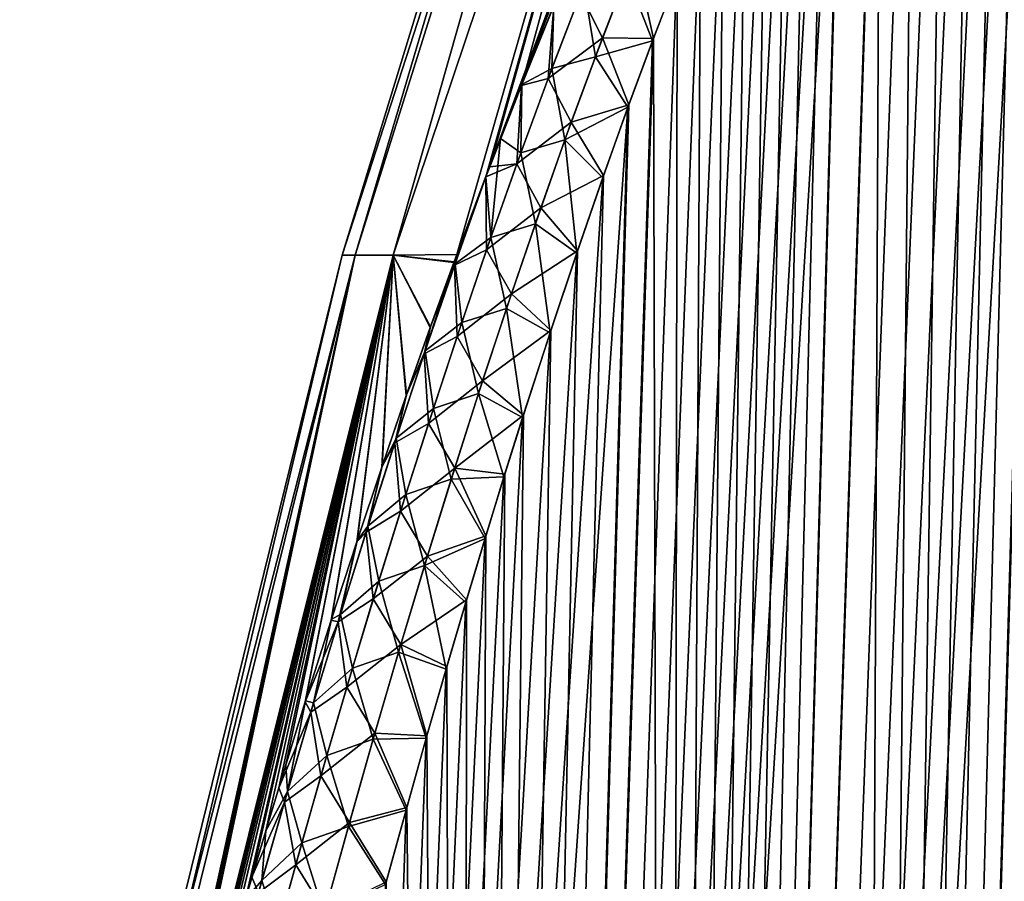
# Model space of a CAD drawing. Header units: metres. Extents: x -109 to 109, y -108 to 40.
# Tile 27 of 230: x -98.74 to -93.65, y -76.35 to -71.9. Entities that reach past the tile are written whole.
import ezdxf

# ---------------------------------------------------------------- set-up
doc = ezdxf.new("R2010")
doc.units = ezdxf.units.M
doc.layers.add('solid_K_24_42_17_000C74_XXXX', color=7, linetype='CONTINUOUS')

msp = doc.modelspace()

# ---------------------------------------------------------------- linework, layer by layer
at = {"layer": 'solid_K_24_42_17_000C74_XXXX'}
for points in [[(-97.075981, -73.114449), (-95.034042, -66.448959), (-94.917503, -66.448959, -2.075155)], [(-97.009995, -73.114449, 1.646573), (-95.034042, -66.448959), (-97.075981, -73.114449)], [(-97.009995, -73.114449, -1.646542), (-97.075981, -73.114449), (-94.917503, -66.448959, -2.075155)], [(-97.009995, -73.114449, 1.646573), (-94.917503, -66.448959, 2.075155), (-95.034042, -66.448959)], [(-97.009995, -73.114449, -1.646542), (-94.917503, -66.448959, -2.075155), (-96.812462, -73.114449, -3.282522)], [(-97.009995, -73.114449, 1.646573), (-96.812447, -73.114449, 3.282585), (-94.917503, -66.448959, 2.075155)], [(-96.812462, -73.114449, -3.282522), (-94.917503, -66.448959, -2.075155), (-94.569359, -66.448959, -4.124213)], [(-96.812462, -73.114449, -3.282522), (-94.569359, -66.448959, -4.124213), (-96.483978, -73.111923, -4.897229)], [(-96.812447, -73.114449, 3.282585), (-94.569359, -66.448959, 4.124213), (-94.917503, -66.448959, 2.075155)], [(-96.812447, -73.114449, 3.282585), (-96.483879, -73.111626, 4.897291), (-94.569359, -66.448959, 4.124213)], [(-96.483978, -73.111923, -4.897229), (-94.569359, -66.448959, -4.124213), (-93.993973, -66.448959, -6.121407)], [(-96.369545, -72.805183, -5.004827), (-96.483978, -73.111923, -4.897229), (-93.993973, -66.448959, -6.121407)], [(-96.483879, -73.111626, 4.897291), (-96.333191, -72.70945, 5.039502), (-94.569359, -66.448959, 4.124213)], [(-96.333336, -72.709839, -5.039376), (-96.369545, -72.805183, -5.004827), (-93.993973, -66.448959, -6.121407)], [(-96.257629, -72.513046, -5.112302), (-96.333336, -72.709839, -5.039376), (-93.993973, -66.448959, -6.121407)], [(-96.333191, -72.70945, 5.039502), (-96.313995, -72.659241, 5.057906), (-94.569359, -66.448959, 4.124213)], [(-96.313995, -72.659241, 5.057906), (-96.149506, -72.237724, 5.217821), (-94.569359, -66.448959, 4.124213)], [(-96.148056, -72.234077, -5.21925), (-96.257629, -72.513046, -5.112302), (-93.993973, -66.448959, -6.121407)], [(-96.149506, -72.237724, 5.217821), (-95.983177, -71.827385, 5.383314), (-94.569359, -66.448959, 4.124213)], [(-95.981842, -71.824142, -5.384643), (-96.148056, -72.234077, -5.21925), (-93.993973, -66.448959, -6.121407)], [(-94.447647, -102.814323, -9.416268), (-92.932785, -68.182434, -9.58443), (-92.840744, -68.197952, -9.748651)], [(-94.447647, -102.814323, -9.416268), (-93.026627, -68.18335, -9.42215), (-92.932785, -68.182434, -9.58443)], [(-94.447647, -102.814323, -9.416268), (-93.123207, -68.200546, -9.26022), (-93.026627, -68.18335, -9.42215)], [(-94.447647, -102.814323, -9.416268), (-92.840744, -68.197952, -9.748651), (-92.74968, -68.230331, -9.916449)], [(-94.447647, -102.814323, -9.416268), (-93.223358, -68.234657, -9.097376), (-93.123207, -68.200546, -9.26022)], [(-94.447647, -102.814323, -9.416268), (-92.74968, -68.230331, -9.916449), (-92.659004, -68.280769, -10.089181)], [(-94.447647, -102.814323, -9.416268), (-93.328117, -68.287125, -8.932212), (-93.223358, -68.234657, -9.097376)], [(-93.62915, -102.814377, -10.833833), (-94.447647, -102.814323, -9.416268), (-92.659004, -68.280769, -10.089181)], [(-94.447647, -102.814323, -9.416268), (-93.438812, -68.359993, -8.763078), (-93.328117, -68.287125, -8.932212)], [(-94.447433, -102.814339, 9.416606), (-93.324188, -68.284912, 8.938316), (-93.434982, -68.357117, 8.768842)], [(-94.447433, -102.814339, 9.416606), (-93.629028, -102.814362, 10.834067), (-93.324188, -68.284912, 8.938316)], [(-95.389999, -102.673729, -8.073124), (-93.556717, -68.455933, -8.588606), (-93.438812, -68.359993, -8.763078)], [(-94.447647, -102.814323, -9.416268), (-95.389999, -102.673729, -8.073124), (-93.438812, -68.359993, -8.763078)], [(-94.447433, -102.814339, 9.416606), (-93.434982, -68.357117, 8.768842), (-93.552803, -68.452438, 8.594313)], [(-95.389999, -102.673729, -8.073124), (-93.683083, -68.578522, -8.407708), (-93.556717, -68.455933, -8.588606)], [(-94.447433, -102.814339, 9.416606), (-93.552803, -68.452438, 8.594313), (-93.679207, -68.574532, 8.413167)], [(-95.389999, -102.673729, -8.073124), (-93.819427, -68.732323, -8.219105), (-93.683083, -68.578522, -8.407708)], [(-94.447433, -102.814339, 9.416606), (-93.679207, -68.574532, 8.413167), (-93.815483, -68.727547, 8.224475)], [(-95.389999, -102.673729, -8.073124), (-93.967033, -68.922318, -8.022128), (-93.819427, -68.732323, -8.219105)], [(-94.447433, -102.814339, 9.416606), (-93.815483, -68.727547, 8.224475), (-93.962738, -68.916412, 8.027759)], [(-95.389999, -102.673729, -8.073124), (-94.126526, -69.15361, -7.817119), (-93.967033, -68.922318, -8.022128)], [(-94.447433, -102.814339, 9.416606), (-93.962738, -68.916412, 8.027759), (-94.121979, -69.146706, 7.82286)], [(-95.389999, -102.673729, -8.073124), (-94.29821, -69.431015, -7.604903), (-94.126526, -69.15361, -7.817119)], [(-94.447433, -102.814339, 9.416606), (-94.121979, -69.146706, 7.82286), (-94.293648, -69.423256, 7.610432)], [(-95.389999, -102.673729, -8.073124), (-94.482361, -69.759254, -7.386356), (-94.29821, -69.431015, -7.604903)], [(-95.389816, -102.673767, 8.073364), (-94.293648, -69.423256, 7.610432), (-94.477829, -69.750809, 7.391623)], [(-95.389816, -102.673767, 8.073364), (-94.447433, -102.814339, 9.416606), (-94.293648, -69.423256, 7.610432)], [(-96.455536, -102.389442, -6.809396), (-94.579178, -69.943939, -7.274991), (-94.482361, -69.759254, -7.386356)], [(-95.389999, -102.673729, -8.073124), (-96.455536, -102.389442, -6.809396), (-94.482361, -69.759254, -7.386356)], [(-95.389816, -102.673767, 8.073364), (-94.477829, -69.750809, 7.391623), (-94.574654, -69.935188, 7.280138)], [(-96.455536, -102.389442, -6.809396), (-94.679176, -70.143272, -7.162412), (-94.579178, -69.943939, -7.274991)], [(-95.389816, -102.673767, 8.073364), (-94.574654, -69.935188, 7.280138), (-94.674683, -70.134171, 7.167419)], [(-96.455536, -102.389442, -6.809396), (-94.78241, -70.357613, -7.048682), (-94.679176, -70.143272, -7.162412)], [(-95.389816, -102.673767, 8.073364), (-94.674683, -70.134171, 7.167419), (-94.777954, -70.34816, 7.053541)], [(-96.455536, -102.389442, -6.809396), (-94.888924, -70.588379, -6.933944), (-94.78241, -70.357613, -7.048682)], [(-95.389816, -102.673767, 8.073364), (-94.777954, -70.34816, 7.053541), (-94.884499, -70.578598, 6.93866)], [(-95.389816, -102.673767, 8.073364), (-94.884499, -70.578598, 6.93866), (-94.994377, -70.825241, 6.822812)], [(-96.455536, -102.389442, -6.809396), (-94.998772, -70.835342, -6.818239), (-94.888924, -70.588379, -6.933944)], [(-96.455536, -102.389442, -6.809396), (-95.111977, -71.100365, -6.701725), (-94.998772, -70.835342, -6.818239)], [(-95.389816, -102.673767, 8.073364), (-94.994377, -70.825241, 6.822812), (-95.10762, -71.089973, 6.706159)], [(-95.389816, -102.673767, 8.073364), (-95.10762, -71.089973, 6.706159), (-95.224289, -71.372467, 6.588739)], [(-96.455536, -102.389442, -6.809396), (-95.228607, -71.383125, -6.584439), (-95.111977, -71.100365, -6.701725)], [(-96.455536, -102.389442, -6.809396), (-95.348694, -71.68544, -6.466548), (-95.228607, -71.383125, -6.584439)], [(-95.389816, -102.673767, 8.073364), (-95.224289, -71.372467, 6.588739), (-95.344406, -71.674522, 6.470711)], [(-95.730171, -71.991676, 6.017984), (-95.563034, -71.559982, 6.171361), (-95.845177, -71.764473, 5.724066)], [(-95.730171, -71.991676, 6.017984), (-95.468025, -71.996391, 6.352143), (-95.563034, -71.559982, 6.171361)], [(-95.563034, -71.559982, 6.171361), (-95.468025, -71.996391, 6.352143), (-95.344406, -71.674522, 6.470711)], [(-96.455536, -102.389442, -6.809396), (-95.472267, -72.007599, -6.34813), (-95.348694, -71.68544, -6.466548)], [(-95.604889, -71.666542, -6.13255), (-95.767387, -72.090851, -5.984591), (-95.827957, -71.720512, -5.739294)], [(-95.604889, -71.666542, -6.13255), (-95.472267, -72.007599, -6.34813), (-95.767387, -72.090851, -5.984591)], [(-95.604889, -71.666542, -6.13255), (-95.348694, -71.68544, -6.466548), (-95.472267, -72.007599, -6.34813)], [(-95.389816, -102.673767, 8.073364), (-95.344406, -71.674522, 6.470711), (-95.468025, -71.996391, 6.352143)], [(-95.992912, -72.151161, -5.596187), (-95.981842, -71.824142, -5.384643), (-95.827957, -71.720512, -5.739294)], [(-95.767387, -72.090851, -5.984591), (-95.992912, -72.151161, -5.596187), (-95.827957, -71.720512, -5.739294)], [(-96.011963, -72.201912, 5.579861), (-95.845177, -71.764473, 5.724066), (-95.983177, -71.827385, 5.383314)], [(-95.730171, -71.991676, 6.017984), (-95.845177, -71.764473, 5.724066), (-96.011963, -72.201912, 5.579861)], [(-96.011963, -72.201912, 5.579861), (-95.983177, -71.827385, 5.383314), (-96.149506, -72.237724, 5.217821)], [(-95.992912, -72.151161, -5.596187), (-96.148056, -72.234077, -5.21925), (-95.981842, -71.824142, -5.384643)], [(-96.455536, -102.389442, -6.809396), (-95.599373, -72.350647, -6.2293), (-95.472267, -72.007599, -6.34813)], [(-96.455429, -102.389481, 6.809506), (-95.468025, -71.996391, 6.352143), (-95.595184, -72.339134, 6.233162)], [(-96.455429, -102.389481, 6.809506), (-95.389816, -102.673767, 8.073364), (-95.468025, -71.996391, 6.352143)], [(-95.89209, -72.428543, 5.874036), (-95.730171, -71.991676, 6.017984), (-96.011963, -72.201912, 5.579861)], [(-95.89209, -72.428543, 5.874036), (-95.595184, -72.339134, 6.233162), (-95.730171, -71.991676, 6.017984)], [(-95.767387, -72.090851, -5.984591), (-95.472267, -72.007599, -6.34813), (-95.599373, -72.350647, -6.2293)], [(-95.730171, -71.991676, 6.017984), (-95.595184, -72.339134, 6.233162), (-95.468025, -71.996391, 6.352143)], [(-95.767387, -72.090851, -5.984591), (-95.924988, -72.519897, -5.845407), (-95.992912, -72.151161, -5.596187)], [(-95.767387, -72.090851, -5.984591), (-95.599373, -72.350647, -6.2293), (-95.924988, -72.519897, -5.845407)], [(-96.15274, -72.585518, -5.461686), (-96.148056, -72.234077, -5.21925), (-95.992912, -72.151161, -5.596187)], [(-95.924988, -72.519897, -5.845407), (-96.15274, -72.585518, -5.461686), (-95.992912, -72.151161, -5.596187)], [(-96.173523, -72.643105, 5.444411), (-96.011963, -72.201912, 5.579861), (-96.149506, -72.237724, 5.217821)], [(-95.89209, -72.428543, 5.874036), (-96.011963, -72.201912, 5.579861), (-96.173523, -72.643105, 5.444411)], [(-96.173523, -72.643105, 5.444411), (-96.149506, -72.237724, 5.217821), (-96.313995, -72.659241, 5.057906)], [(-96.15274, -72.585518, -5.461686), (-96.257629, -72.513046, -5.112302), (-96.148056, -72.234077, -5.21925)], [(-97.644279, -101.955215, -5.632307), (-95.730042, -72.716049, -6.110195), (-95.599373, -72.350647, -6.2293)], [(-96.455536, -102.389442, -6.809396), (-97.644279, -101.955215, -5.632307), (-95.599373, -72.350647, -6.2293)], [(-96.455429, -102.389481, 6.809506), (-95.595184, -72.339134, 6.233162), (-95.725906, -72.704254, 6.113919)], [(-95.924988, -72.519897, -5.845407), (-95.599373, -72.350647, -6.2293), (-95.730042, -72.716049, -6.110195)], [(-95.89209, -72.428543, 5.874036), (-95.725906, -72.704254, 6.113919), (-95.595184, -72.339134, 6.233162)], [(-96.04921, -72.869835, 5.738544), (-95.89209, -72.428543, 5.874036), (-96.173523, -72.643105, 5.444411)], [(-96.04921, -72.869835, 5.738544), (-95.725906, -72.704254, 6.113919), (-95.89209, -72.428543, 5.874036)], [(-96.307838, -73.023109, -5.334949), (-96.333336, -72.709839, -5.039376), (-96.257629, -72.513046, -5.112302)], [(-96.307838, -73.023109, -5.334949), (-96.257629, -72.513046, -5.112302), (-96.15274, -72.585518, -5.461686)], [(-95.924988, -72.519897, -5.845407), (-96.078049, -72.953094, -5.714196), (-96.15274, -72.585518, -5.461686)], [(-95.924988, -72.519897, -5.845407), (-95.864326, -73.103821, -5.99088), (-96.078049, -72.953094, -5.714196)], [(-95.924988, -72.519897, -5.845407), (-95.730042, -72.716049, -6.110195), (-95.864326, -73.103821, -5.99088)], [(-96.078049, -72.953094, -5.714196), (-96.307838, -73.023109, -5.334949), (-96.15274, -72.585518, -5.461686)], [(-96.173523, -72.643105, 5.444411), (-96.313995, -72.659241, 5.057906), (-96.333191, -72.70945, 5.039502)], [(-96.330299, -73.087532, 5.316791), (-96.173523, -72.643105, 5.444411), (-96.333191, -72.70945, 5.039502)], [(-96.04921, -72.869835, 5.738544), (-96.173523, -72.643105, 5.444411), (-96.330299, -73.087532, 5.316791)], [(-97.644279, -101.955215, -5.632307), (-95.864326, -73.103821, -5.99088), (-95.730042, -72.716049, -6.110195)], [(-96.495415, -73.166718, 4.913009), (-96.333191, -72.70945, 5.039502), (-96.483879, -73.111626, 4.897291)], [(-96.330299, -73.087532, 5.316791), (-96.333191, -72.70945, 5.039502), (-96.495415, -73.166718, 4.913009)], [(-96.492706, -73.158974, -4.915107), (-96.369545, -72.805183, -5.004827), (-96.333336, -72.709839, -5.039376)], [(-96.492706, -73.158974, -4.915107), (-96.333336, -72.709839, -5.039376), (-96.307838, -73.023109, -5.334949)], [(-96.455429, -102.389481, 6.809506), (-95.725906, -72.704254, 6.113919), (-95.860222, -73.091743, 5.994473)], [(-96.04921, -72.869835, 5.738544), (-95.860222, -73.091743, 5.994473), (-95.725906, -72.704254, 6.113919)], [(-96.492706, -73.158974, -4.915107), (-96.483978, -73.111923, -4.897229), (-96.369545, -72.805183, -5.004827)], [(-96.201881, -73.314957, 5.610675), (-96.04921, -72.869835, 5.738544), (-96.330299, -73.087532, 5.316791)], [(-96.201881, -73.314957, 5.610675), (-95.860222, -73.091743, 5.994473), (-96.04921, -72.869835, 5.738544)], [(-96.078049, -72.953094, -5.714196), (-96.226883, -73.389893, -5.59019), (-96.307838, -73.023109, -5.334949)], [(-96.078049, -72.953094, -5.714196), (-96.00222, -73.516479, -5.871568), (-96.226883, -73.389893, -5.59019)], [(-96.078049, -72.953094, -5.714196), (-95.864326, -73.103821, -5.99088), (-96.00222, -73.516479, -5.871568)], [(-96.492706, -73.158974, -4.915107), (-96.307838, -73.023109, -5.334949), (-96.458572, -73.463531, -5.215207)], [(-96.226883, -73.389893, -5.59019), (-96.458572, -73.463531, -5.215207), (-96.307838, -73.023109, -5.334949)], [(-97.009995, -73.114449, -1.646542), (-98.681633, -79.883408, -1.653216), (-98.743149, -79.883408)], [(-97.009995, -73.114449, -1.646542), (-98.743149, -79.883408), (-97.075981, -73.114449)], [(-98.681625, -79.883408, 1.653243), (-97.075981, -73.114449), (-98.743149, -79.883408)], [(-97.009995, -73.114449, -1.646542), (-98.494141, -79.866943, -3.294966), (-98.681633, -79.883408, -1.653216)], [(-98.681625, -79.883408, 1.653243), (-97.009995, -73.114449, 1.646573), (-97.075981, -73.114449)], [(-98.681625, -79.883408, 1.653243), (-98.49411, -79.866829, 3.294995), (-97.009995, -73.114449, 1.646573)], [(-96.812462, -73.114449, -3.282522), (-98.429741, -79.604851, -3.338427), (-98.494141, -79.866943, -3.294966)], [(-97.009995, -73.114449, -1.646542), (-96.812462, -73.114449, -3.282522), (-98.494141, -79.866943, -3.294966)], [(-98.49411, -79.866829, 3.294995), (-98.429604, -79.604286, 3.338529), (-97.009995, -73.114449, 1.646573)], [(-96.812462, -73.114449, -3.282522), (-98.399757, -79.484009, -3.358816), (-98.429741, -79.604851, -3.338427)], [(-98.429604, -79.604286, 3.338529), (-98.400055, -79.485222, 3.358619), (-97.009995, -73.114449, 1.646573)], [(-98.400055, -79.485222, 3.358619), (-98.306534, -79.113098, 3.422738), (-97.009995, -73.114449, 1.646573)], [(-96.812462, -73.114449, -3.282522), (-98.305908, -79.110634, -3.423164), (-98.399757, -79.484009, -3.358816)], [(-98.306534, -79.113098, 3.422738), (-98.213577, -78.750198, 3.487316), (-97.009995, -73.114449, 1.646573)], [(-96.812462, -73.114449, -3.282522), (-98.212631, -78.746559, -3.48797), (-98.305908, -79.110634, -3.423164)], [(-98.213577, -78.750198, 3.487316), (-96.812447, -73.114449, 3.282585), (-97.009995, -73.114449, 1.646573)], [(-98.213577, -78.750198, 3.487316), (-98.121475, -78.397667, 3.552622), (-96.812447, -73.114449, 3.282585)], [(-96.812462, -73.114449, -3.282522), (-98.120224, -78.392937, -3.553504), (-98.212631, -78.746559, -3.48797)], [(-98.121475, -78.397667, 3.552622), (-98.010529, -77.981926, 3.632907), (-96.812447, -73.114449, 3.282585)], [(-96.812462, -73.114449, -3.282522), (-98.009224, -77.977081, -3.633848), (-98.120224, -78.392937, -3.553504)], [(-98.010529, -77.981926, 3.632907), (-97.900719, -77.579559, 3.713852), (-96.812447, -73.114449, 3.282585)], [(-96.812462, -73.114449, -3.282522), (-97.899368, -77.574638, -3.714851), (-98.009224, -77.977081, -3.633848)], [(-97.900719, -77.579559, 3.713852), (-97.791939, -77.189384, 3.795202), (-96.812447, -73.114449, 3.282585)], [(-96.812462, -73.114449, -3.282522), (-97.790527, -77.184387, -3.796258), (-97.899368, -77.574638, -3.714851)], [(-97.791939, -77.189384, 3.795202), (-97.684349, -76.811737, 3.877084), (-96.812447, -73.114449, 3.282585)], [(-96.812462, -73.114449, -3.282522), (-97.682892, -76.806679, -3.878197), (-97.790527, -77.184387, -3.796258)], [(-97.684349, -76.811737, 3.877084), (-97.543091, -76.328445, 3.987319), (-96.812447, -73.114449, 3.282585)], [(-96.812462, -73.114449, -3.282522), (-97.576683, -76.442101, -3.960843), (-97.682892, -76.806679, -3.878197)], [(-97.644279, -101.955215, -5.632307), (-96.00222, -73.516479, -5.871568), (-95.864326, -73.103821, -5.99088)], [(-96.812462, -73.114449, -3.282522), (-97.471802, -76.089668, -4.043955), (-97.576683, -76.442101, -3.960843)], [(-97.543091, -76.328445, 3.987319), (-97.404137, -75.866104, 4.098245), (-96.812447, -73.114449, 3.282585)], [(-96.812462, -73.114449, -3.282522), (-97.368149, -75.748375, -4.127295), (-97.471802, -76.089668, -4.043955)], [(-97.404137, -75.866104, 4.098245), (-97.267311, -75.422852, 4.209437), (-96.812447, -73.114449, 3.282585)], [(-96.812462, -73.114449, -3.282522), (-97.265701, -75.417717, -4.210762), (-97.368149, -75.748375, -4.127295)], [(-97.267311, -75.422852, 4.209437), (-97.133072, -74.999969, 4.321368), (-96.812447, -73.114449, 3.282585)], [(-96.812462, -73.114449, -3.282522), (-97.131432, -74.994881, -4.322753), (-97.265701, -75.417717, -4.210762)], [(-97.133072, -74.999969, 4.321368), (-97.00135, -74.596161, 4.4337), (-96.812447, -73.114449, 3.282585)], [(-96.812462, -73.114449, -3.282522), (-96.999687, -74.591148, -4.43514), (-97.131432, -74.994881, -4.322753)], [(-97.00135, -74.596161, 4.4337), (-96.871933, -74.209503, 4.545912), (-96.812447, -73.114449, 3.282585)], [(-96.812462, -73.114449, -3.282522), (-96.870262, -74.204597, -4.547393), (-96.999687, -74.591148, -4.43514)], [(-96.871933, -74.209503, 4.545912), (-96.745102, -73.840637, 4.658318), (-96.812447, -73.114449, 3.282585)], [(-96.812462, -73.114449, -3.282522), (-96.743439, -73.835884, -4.659829), (-96.870262, -74.204597, -4.547393)], [(-96.812462, -73.114449, -3.282522), (-96.483978, -73.111923, -4.897229), (-96.497589, -73.148956, -4.884594)], [(-96.812462, -73.114449, -3.282522), (-96.619286, -73.484589, -4.772398), (-96.743439, -73.835884, -4.659829)], [(-96.812462, -73.114449, -3.282522), (-96.497589, -73.148956, -4.884594), (-96.619286, -73.484589, -4.772398)], [(-96.499207, -73.153328, 4.883064), (-96.483879, -73.111626, 4.897291), (-96.812447, -73.114449, 3.282585)], [(-96.620934, -73.489166, 4.770869), (-96.499207, -73.153328, 4.883064), (-96.812447, -73.114449, 3.282585)], [(-96.745102, -73.840637, 4.658318), (-96.620934, -73.489166, 4.770869), (-96.812447, -73.114449, 3.282585)], [(-96.495415, -73.166718, 4.913009), (-96.483879, -73.111626, 4.897291), (-96.499207, -73.153328, 4.883064)], [(-96.492706, -73.158974, -4.915107), (-96.497589, -73.148956, -4.884594), (-96.483978, -73.111923, -4.897229)], [(-96.48259, -73.534851, 5.19633), (-96.330299, -73.087532, 5.316791), (-96.495415, -73.166718, 4.913009)], [(-96.201881, -73.314957, 5.610675), (-96.330299, -73.087532, 5.316791), (-96.48259, -73.534851, 5.19633)], [(-96.455429, -102.389481, 6.809506), (-95.860222, -73.091743, 5.994473), (-95.998161, -73.504128, 5.875033)], [(-96.201881, -73.314957, 5.610675), (-95.998161, -73.504128, 5.875033), (-95.860222, -73.091743, 5.994473)], [(-96.652267, -73.624596, 4.79415), (-96.495415, -73.166718, 4.913009), (-96.620934, -73.489166, 4.770869)], [(-96.48259, -73.534851, 5.19633), (-96.495415, -73.166718, 4.913009), (-96.652267, -73.624596, 4.79415)], [(-96.647026, -73.609024, -4.79808), (-96.619286, -73.484589, -4.772398), (-96.497589, -73.148956, -4.884594)], [(-96.492706, -73.158974, -4.915107), (-96.647026, -73.609024, -4.79808), (-96.497589, -73.148956, -4.884594)], [(-96.492706, -73.158974, -4.915107), (-96.458572, -73.463531, -5.215207), (-96.647026, -73.609024, -4.79808)], [(-96.495415, -73.166718, 4.913009), (-96.499207, -73.153328, 4.883064), (-96.620934, -73.489166, 4.770869)], [(-96.350388, -73.763481, 5.489802), (-96.201881, -73.314957, 5.610675), (-96.48259, -73.534851, 5.19633)], [(-96.350388, -73.763481, 5.489802), (-95.998161, -73.504128, 5.875033), (-96.201881, -73.314957, 5.610675)], [(-96.226883, -73.389893, -5.59019), (-96.371773, -73.829865, -5.472764), (-96.458572, -73.463531, -5.215207)], [(-96.226883, -73.389893, -5.59019), (-96.143776, -73.953506, -5.752286), (-96.371773, -73.829865, -5.472764)], [(-96.226883, -73.389893, -5.59019), (-96.00222, -73.516479, -5.871568), (-96.143776, -73.953506, -5.752286)], [(-96.647026, -73.609024, -4.79808), (-96.743439, -73.835884, -4.659829), (-96.619286, -73.484589, -4.772398)], [(-96.647026, -73.609024, -4.79808), (-96.458572, -73.463531, -5.215207), (-96.605209, -73.906487, -5.101892)], [(-96.371773, -73.829865, -5.472764), (-96.605209, -73.906487, -5.101892), (-96.458572, -73.463531, -5.215207)], [(-97.644279, -101.955215, -5.632307), (-96.143776, -73.953506, -5.752286), (-96.00222, -73.516479, -5.871568)], [(-96.652267, -73.624596, 4.79415), (-96.620934, -73.489166, 4.770869), (-96.745102, -73.840637, 4.658318)], [(-96.630707, -73.984734, 5.082396), (-96.48259, -73.534851, 5.19633), (-96.652267, -73.624596, 4.79415)], [(-96.350388, -73.763481, 5.489802), (-96.48259, -73.534851, 5.19633), (-96.630707, -73.984734, 5.082396)], [(-96.455429, -102.389481, 6.809506), (-95.998161, -73.504128, 5.875033), (-96.139755, -73.940903, 5.755627)], [(-96.350388, -73.763481, 5.489802), (-96.139755, -73.940903, 5.755627), (-95.998161, -73.504128, 5.875033)], [(-96.804703, -74.084564, 4.681832), (-96.652267, -73.624596, 4.79415), (-96.745102, -73.840637, 4.658318)], [(-96.630707, -73.984734, 5.082396), (-96.652267, -73.624596, 4.79415), (-96.804703, -74.084564, 4.681832)], [(-96.647026, -73.609024, -4.79808), (-96.797043, -74.061119, -4.687435), (-96.743439, -73.835884, -4.659829)], [(-96.647026, -73.609024, -4.79808), (-96.605209, -73.906487, -5.101892), (-96.797043, -74.061119, -4.687435)], [(-96.494972, -74.215012, 5.37532), (-96.350388, -73.763481, 5.489802), (-96.630707, -73.984734, 5.082396)], [(-96.494972, -74.215012, 5.37532), (-96.139755, -73.940903, 5.755627), (-96.350388, -73.763481, 5.489802)], [(-96.804703, -74.084564, 4.681832), (-96.745102, -73.840637, 4.658318), (-96.871933, -74.209503, 4.545912)], [(-96.797043, -74.061119, -4.687435), (-96.870262, -74.204597, -4.547393), (-96.743439, -73.835884, -4.659829)], [(-96.371773, -73.829865, -5.472764), (-96.512932, -74.27269, -5.361416), (-96.605209, -73.906487, -5.101892)], [(-96.371773, -73.829865, -5.472764), (-96.240166, -74.25985, -5.672916), (-96.512932, -74.27269, -5.361416)], [(-96.371773, -73.829865, -5.472764), (-96.143776, -73.953506, -5.752286), (-96.240166, -74.25985, -5.672916)], [(-96.797043, -74.061119, -4.687435), (-96.605209, -73.906487, -5.101892), (-96.747993, -74.351723, -4.994483)], [(-96.512932, -74.27269, -5.361416), (-96.747993, -74.351723, -4.994483), (-96.605209, -73.906487, -5.101892)], [(-96.494972, -74.215012, 5.37532), (-96.236176, -74.247086, 5.676171), (-96.139755, -73.940903, 5.755627)], [(-96.455429, -102.389481, 6.809506), (-96.139755, -73.940903, 5.755627), (-96.236176, -74.247086, 5.676171)], [(-97.644279, -101.955215, -5.632307), (-96.240166, -74.25985, -5.672916), (-96.143776, -73.953506, -5.752286)], [(-96.774918, -74.436897, 4.974408), (-96.630707, -73.984734, 5.082396), (-96.804703, -74.084564, 4.681832)], [(-96.494972, -74.215012, 5.37532), (-96.630707, -73.984734, 5.082396), (-96.774918, -74.436897, 4.974408)], [(-96.953011, -74.546417, 4.575505), (-96.804703, -74.084564, 4.681832), (-96.871933, -74.209503, 4.545912)], [(-96.774918, -74.436897, 4.974408), (-96.804703, -74.084564, 4.681832), (-96.953011, -74.546417, 4.575505)], [(-96.797043, -74.061119, -4.687435), (-96.943054, -74.515053, -4.58261), (-96.870262, -74.204597, -4.547393)], [(-96.797043, -74.061119, -4.687435), (-96.747993, -74.351723, -4.994483), (-96.943054, -74.515053, -4.58261)], [(-96.953011, -74.546417, 4.575505), (-96.871933, -74.209503, 4.545912), (-97.00135, -74.596161, 4.4337)], [(-96.943054, -74.515053, -4.58261), (-96.999687, -74.591148, -4.43514), (-96.870262, -74.204597, -4.547393)], [(-96.635872, -74.669205, 5.266696), (-96.494972, -74.215012, 5.37532), (-96.774918, -74.436897, 4.974408)], [(-96.635872, -74.669205, 5.266696), (-96.334221, -74.565697, 5.59688), (-96.494972, -74.215012, 5.37532)], [(-96.494972, -74.215012, 5.37532), (-96.334221, -74.565697, 5.59688), (-96.236176, -74.247086, 5.676171)], [(-96.455429, -102.389481, 6.809506), (-96.236176, -74.247086, 5.676171), (-96.334221, -74.565697, 5.59688)], [(-97.644279, -101.955215, -5.632307), (-96.338165, -74.578629, -5.593715), (-96.240166, -74.25985, -5.672916)], [(-96.512932, -74.27269, -5.361416), (-96.650566, -74.71804, -5.255654), (-96.747993, -74.351723, -4.994483)], [(-96.512932, -74.27269, -5.361416), (-96.338165, -74.578629, -5.593715), (-96.650566, -74.71804, -5.255654)], [(-96.512932, -74.27269, -5.361416), (-96.240166, -74.25985, -5.672916), (-96.338165, -74.578629, -5.593715)], [(-96.943054, -74.515053, -4.58261), (-96.747993, -74.351723, -4.994483), (-96.887154, -74.798988, -4.892484)], [(-96.650566, -74.71804, -5.255654), (-96.887154, -74.798988, -4.892484), (-96.747993, -74.351723, -4.994483)], [(-96.915428, -74.891136, 4.871937), (-96.774918, -74.436897, 4.974408), (-96.953011, -74.546417, 4.575505)], [(-96.635872, -74.669205, 5.266696), (-96.774918, -74.436897, 4.974408), (-96.915428, -74.891136, 4.871937)], [(-97.097389, -75.010002, 4.474732), (-96.953011, -74.546417, 4.575505), (-97.00135, -74.596161, 4.4337)], [(-96.915428, -74.891136, 4.871937), (-96.953011, -74.546417, 4.575505), (-97.097389, -75.010002, 4.474732)], [(-96.943054, -74.515053, -4.58261), (-97.085281, -74.970657, -4.483145), (-96.999687, -74.591148, -4.43514)], [(-96.943054, -74.515053, -4.58261), (-96.887154, -74.798988, -4.892484), (-97.085281, -74.970657, -4.483145)], [(-97.644279, -101.955215, -5.632307), (-96.437813, -74.909256, -5.514659), (-96.338165, -74.578629, -5.593715)], [(-97.097389, -75.010002, 4.474732), (-97.00135, -74.596161, 4.4337), (-97.133072, -74.999969, 4.321368)], [(-97.085281, -74.970657, -4.483145), (-97.131432, -74.994881, -4.322753), (-96.999687, -74.591148, -4.43514)], [(-96.650566, -74.71804, -5.255654), (-96.338165, -74.578629, -5.593715), (-96.437813, -74.909256, -5.514659)], [(-96.635872, -74.669205, 5.266696), (-96.433907, -74.896172, 5.517731), (-96.334221, -74.565697, 5.59688)], [(-96.455429, -102.389481, 6.809506), (-96.334221, -74.565697, 5.59688), (-96.433907, -74.896172, 5.517731)], [(-96.773262, -75.125809, 5.163525), (-96.635872, -74.669205, 5.266696), (-96.915428, -74.891136, 4.871937)], [(-96.773262, -75.125809, 5.163525), (-96.433907, -74.896172, 5.517731), (-96.635872, -74.669205, 5.266696)], [(-96.650566, -74.71804, -5.255654), (-96.784859, -75.165665, -5.155057), (-96.887154, -74.798988, -4.892484)], [(-96.650566, -74.71804, -5.255654), (-96.539063, -75.25296, -5.435863), (-96.784859, -75.165665, -5.155057)], [(-96.650566, -74.71804, -5.255654), (-96.437813, -74.909256, -5.514659), (-96.539063, -75.25296, -5.435863)], [(-97.085281, -74.970657, -4.483145), (-96.887154, -74.798988, -4.892484), (-97.022873, -75.248116, -4.795517)], [(-96.784859, -75.165665, -5.155057), (-97.022873, -75.248116, -4.795517), (-96.887154, -74.798988, -4.892484)], [(-97.644279, -101.955215, -5.632307), (-96.539063, -75.25296, -5.435863), (-96.437813, -74.909256, -5.514659)], [(-97.052422, -75.34726, 4.77459), (-96.915428, -74.891136, 4.871937), (-97.097389, -75.010002, 4.474732)], [(-96.773262, -75.125809, 5.163525), (-96.915428, -74.891136, 4.871937), (-97.052422, -75.34726, 4.77459)], [(-96.773262, -75.125809, 5.163525), (-96.535202, -75.239723, 5.438841), (-96.433907, -74.896172, 5.517731)], [(-96.455429, -102.389481, 6.809506), (-96.433907, -74.896172, 5.517731), (-96.535202, -75.239723, 5.438841)], [(-97.097389, -75.010002, 4.474732), (-97.133072, -74.999969, 4.321368), (-97.267311, -75.422852, 4.209437)], [(-97.23806, -75.475166, 4.379085), (-97.097389, -75.010002, 4.474732), (-97.267311, -75.422852, 4.209437)], [(-97.2239, -75.427795, -4.388678), (-97.265701, -75.417717, -4.210762), (-97.131432, -74.994881, -4.322753)], [(-97.052422, -75.34726, 4.77459), (-97.097389, -75.010002, 4.474732), (-97.23806, -75.475166, 4.379085)], [(-97.085281, -74.970657, -4.483145), (-97.2239, -75.427795, -4.388678), (-97.131432, -74.994881, -4.322753)], [(-97.085281, -74.970657, -4.483145), (-97.022873, -75.248116, -4.795517), (-97.2239, -75.427795, -4.388678)], [(-96.90731, -75.584602, 5.065421), (-96.773262, -75.125809, 5.163525), (-97.052422, -75.34726, 4.77459)], [(-96.90731, -75.584602, 5.065421), (-96.638077, -75.597427, 5.360311), (-96.773262, -75.125809, 5.163525)], [(-96.773262, -75.125809, 5.163525), (-96.638077, -75.597427, 5.360311), (-96.535202, -75.239723, 5.438841)], [(-96.784859, -75.165665, -5.155057), (-96.915962, -75.615364, -5.059294), (-97.022873, -75.248116, -4.795517)], [(-96.784859, -75.165665, -5.155057), (-96.641891, -75.610802, -5.357429), (-96.915962, -75.615364, -5.059294)], [(-96.784859, -75.165665, -5.155057), (-96.539063, -75.25296, -5.435863), (-96.641891, -75.610802, -5.357429)], [(-97.644279, -101.955215, -5.632307), (-96.641891, -75.610802, -5.357429), (-96.539063, -75.25296, -5.435863)], [(-97.2239, -75.427795, -4.388678), (-97.022873, -75.248116, -4.795517), (-97.155304, -75.698952, -4.703248)], [(-96.915962, -75.615364, -5.059294), (-97.155304, -75.698952, -4.703248), (-97.022873, -75.248116, -4.795517)], [(-96.455429, -102.389481, 6.809506), (-96.535202, -75.239723, 5.438841), (-96.638077, -75.597427, 5.360311)], [(-97.186081, -75.805084, 4.681976), (-97.052422, -75.34726, 4.77459), (-97.23806, -75.475166, 4.379085)], [(-96.90731, -75.584602, 5.065421), (-97.052422, -75.34726, 4.77459), (-97.186081, -75.805084, 4.681976)], [(-97.359093, -75.886337, -4.298847), (-97.368149, -75.748375, -4.127295), (-97.265701, -75.417717, -4.210762)], [(-97.2239, -75.427795, -4.388678), (-97.359093, -75.886337, -4.298847), (-97.265701, -75.417717, -4.210762)], [(-97.23806, -75.475166, 4.379085), (-97.267311, -75.422852, 4.209437), (-97.404137, -75.866104, 4.098245)], [(-97.2239, -75.427795, -4.388678), (-97.155304, -75.698952, -4.703248), (-97.359093, -75.886337, -4.298847)], [(-97.375229, -75.941757, 4.288173), (-97.23806, -75.475166, 4.379085), (-97.404137, -75.866104, 4.098245)], [(-97.186081, -75.805084, 4.681976), (-97.23806, -75.475166, 4.379085), (-97.375229, -75.941757, 4.288173)], [(-97.644279, -101.955215, -5.632307), (-96.746346, -75.981834, -5.279286), (-96.641891, -75.610802, -5.357429)], [(-97.038185, -76.045349, 4.97201), (-96.90731, -75.584602, 5.065421), (-97.186081, -75.805084, 4.681976)], [(-96.915962, -75.615364, -5.059294), (-97.044006, -76.066963, -4.968042), (-97.155304, -75.698952, -4.703248)], [(-96.915962, -75.615364, -5.059294), (-96.746346, -75.981834, -5.279286), (-97.044006, -76.066963, -4.968042)], [(-97.038185, -76.045349, 4.97201), (-96.742584, -75.96833, 5.282072), (-96.90731, -75.584602, 5.065421)], [(-96.915962, -75.615364, -5.059294), (-96.641891, -75.610802, -5.357429), (-96.746346, -75.981834, -5.279286)], [(-96.90731, -75.584602, 5.065421), (-96.742584, -75.96833, 5.282072), (-96.638077, -75.597427, 5.360311)], [(-96.455429, -102.389481, 6.809506), (-96.638077, -75.597427, 5.360311), (-96.742584, -75.96833, 5.282072)], [(-97.359093, -75.886337, -4.298847), (-97.155304, -75.698952, -4.703248), (-97.284599, -76.151337, -4.615345)], [(-97.044006, -76.066963, -4.968042), (-97.284599, -76.151337, -4.615345), (-97.155304, -75.698952, -4.703248)], [(-97.359093, -75.886337, -4.298847), (-97.471802, -76.089668, -4.043955), (-97.368149, -75.748375, -4.127295)], [(-97.316544, -76.264481, 4.593783), (-97.186081, -75.805084, 4.681976), (-97.375229, -75.941757, 4.288173)], [(-97.038185, -76.045349, 4.97201), (-97.186081, -75.805084, 4.681976), (-97.316544, -76.264481, 4.593783)], [(-97.375229, -75.941757, 4.288173), (-97.404137, -75.866104, 4.098245), (-97.543091, -76.328445, 3.987319)], [(-97.359093, -75.886337, -4.298847), (-97.491028, -76.346176, -4.213321), (-97.471802, -76.089668, -4.043955)], [(-97.359093, -75.886337, -4.298847), (-97.284599, -76.151337, -4.615345), (-97.491028, -76.346176, -4.213321)], [(-97.509026, -76.409683, 4.201704), (-97.375229, -75.941757, 4.288173), (-97.543091, -76.328445, 3.987319)], [(-97.316544, -76.264481, 4.593783), (-97.375229, -75.941757, 4.288173), (-97.509026, -76.409683, 4.201704)], [(-97.038185, -76.045349, 4.97201), (-96.848679, -76.353256, 5.204223), (-96.742584, -75.96833, 5.282072)], [(-96.455429, -102.389481, 6.809506), (-96.742584, -75.96833, 5.282072), (-96.848679, -76.353256, 5.204223)], [(-97.644279, -101.955215, -5.632307), (-96.852386, -76.366882, -5.201534), (-96.746346, -75.981834, -5.279286)], [(-97.044006, -76.066963, -4.968042), (-96.746346, -75.981834, -5.279286), (-96.852386, -76.366882, -5.201534)], [(-97.165993, -76.507904, 4.883006), (-97.038185, -76.045349, 4.97201), (-97.316544, -76.264481, 4.593783)], [(-97.044006, -76.066963, -4.968042), (-97.169121, -76.520271, -4.880995), (-97.284599, -76.151337, -4.615345)], [(-97.044006, -76.066963, -4.968042), (-96.852386, -76.366882, -5.201534), (-97.169121, -76.520271, -4.880995)], [(-97.165993, -76.507904, 4.883006), (-96.848679, -76.353256, 5.204223), (-97.038185, -76.045349, 4.97201)], [(-97.491028, -76.346176, -4.213321), (-97.576683, -76.442101, -3.960843), (-97.471802, -76.089668, -4.043955)], [(-97.491028, -76.346176, -4.213321), (-97.284599, -76.151337, -4.615345), (-97.410896, -76.605141, -4.531525)], [(-97.169121, -76.520271, -4.880995), (-97.410896, -76.605141, -4.531525), (-97.284599, -76.151337, -4.615345)], [(-97.443939, -76.725319, 4.509753), (-97.316544, -76.264481, 4.593783), (-97.509026, -76.409683, 4.201704)], [(-97.165993, -76.507904, 4.883006), (-97.316544, -76.264481, 4.593783), (-97.443939, -76.725319, 4.509753)], [(-97.509026, -76.409683, 4.201704), (-97.543091, -76.328445, 3.987319), (-97.684349, -76.811737, 3.877084)], [(-97.491028, -76.346176, -4.213321), (-97.619835, -76.80722, -4.131846), (-97.576683, -76.442101, -3.960843)], [(-97.491028, -76.346176, -4.213321), (-97.410896, -76.605141, -4.531525), (-97.619835, -76.80722, -4.131846)]]:
    msp.add_3dface(points, dxfattribs=at)

doc.saveas('drawing.dxf')
